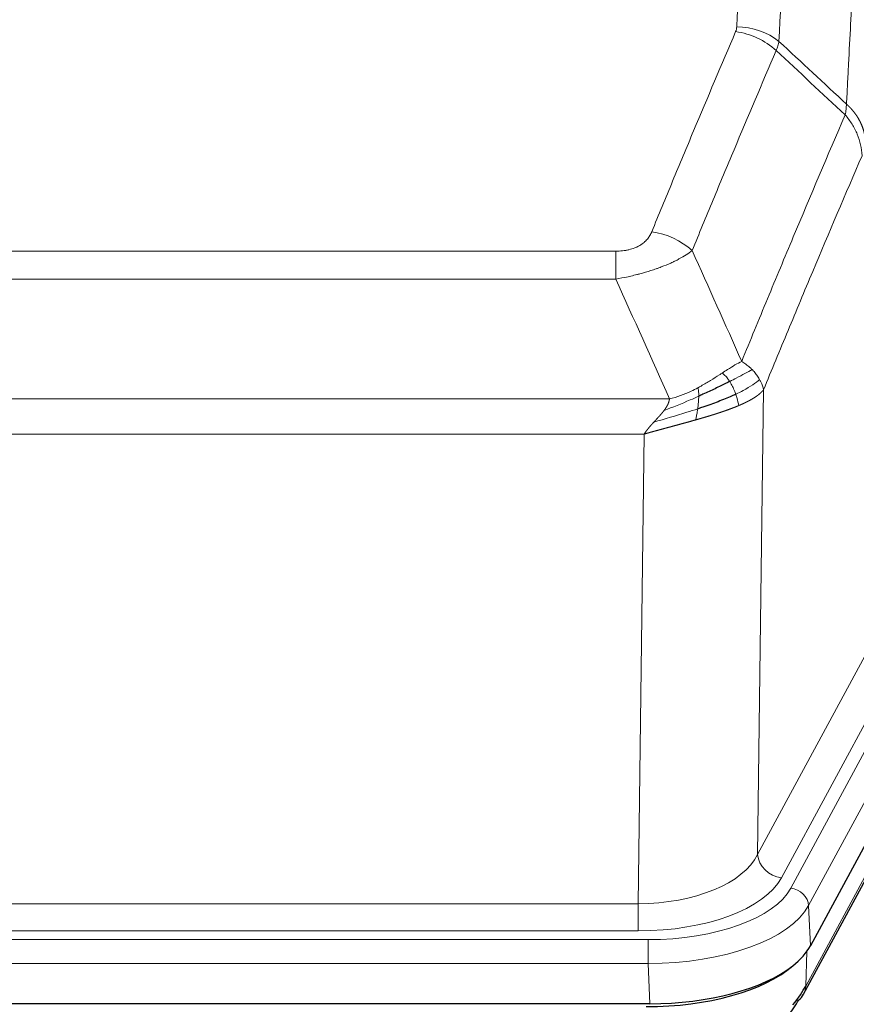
# Model space of a CAD drawing. Header units: inches. Extents: x 0 to 23760, y -13 to 16800.
# Tile 191 of 209: x 19231 to 19367, y 13675 to 13835. Entities that reach past the tile are written whole.
import ezdxf

# ---------------------------------------------------------------- set-up
doc = ezdxf.new("R2010")
doc.units = ezdxf.units.IN
doc.layers.add('254', color=7, linetype='Continuous', true_color=0xffffff)

msp = doc.modelspace()

# ---------------------------------------------------------------- linework, layer by layer
at = {"layer": '254', "color": 110, "linetype": 'Continuous', "lineweight": 13}
for p, q in [((19122.631, 13797.362), (19327.974, 13797.362)), ((19327.974, 13792.799), (19327.974, 13797.362)), ((19327.974, 13792.799), (19122.631, 13792.799)), ((19352.025, 13774.765), (19351.067, 13699.115)), ((19113.9, 13773.319), (19336.705, 13773.319)), ((19332.593, 13767.575), (19118.013, 13767.575)), ((19331.624, 13691.08), (19332.593, 13767.575)), ((19351.067, 13699.115), (19372.419, 13738.658)), ((19354.943, 13695.306), (19376.295, 13734.849)), ((19356.468, 13693.631), (19378.642, 13734.697)), ((19381.549, 13731.84), (19359.375, 13690.775)), ((19358.906, 13677.688), (19380.653, 13717.963)), ((19118.981, 13691.08), (19331.624, 13691.08)), ((19331.624, 13686.666), (19331.624, 13691.08)), ((19359.375, 13690.775), (19359.668, 13684.253)), ((19331.624, 13686.666), (19118.981, 13686.666)), ((19117.393, 13685.242), (19333.213, 13685.242)), ((19333.213, 13681.337), (19333.213, 13685.242)), ((19359.082, 13683.324), (19358.906, 13677.688)), ((19333.213, 13681.337), (19117.393, 13681.337)), ((19333.506, 13674.815), (19333.213, 13681.337))]:
    msp.add_line(p, q, dxfattribs=at)
at = {"layer": '254', "color": 2, "linetype": 'Continuous', "lineweight": 25}
for p, q in [((19381.922, 13725.468), (19359.668, 13684.253)), ((19358.546, 13676.358), (19380.294, 13716.633)), ((19333.506, 13674.815), (19117.099, 13674.815))]:
    msp.add_line(p, q, dxfattribs=at)
at = {"layer": '254', "color": 110, "linetype": 'Continuous', "lineweight": 13}
for centre, major_axis, ratio, start_param, end_param in [((19347.482, 13824.823), (-9.188, 3.948), 0.8056434, 4.2999866, 5.045624), ((19347.67, 13825.614), (-9.987, 0.512), 0.8285973, 3.9974013, 4.7548106), ((19333.821, 13792.361), (9.245, -3.812), 0.7933159, 1.14397, 1.886928), ((19331.704, 13701.687), (20.002, 0.126), 0.5302672, 4.7050812, 6.0263936), ((19354.943, 13698.854), (-3.52, 1.9), 0.8606628, 0.4873936, 2.00583), ((19331.704, 13698.139), (24.002, 0.049), 0.477994, 4.708097, 6.0294094), ((19333.161, 13696.339), (-24.02, 0.03), 0.4619935, 1.5735185, 2.8978281), ((19356.468, 13690.97), (2.64, -1.425), 0.8606628, 0.4873936, 2.00583), ((19333.161, 13693.678), (27.018, 0.111), 0.4567867, 4.7124116, 6.0367213), ((19355.027, 13678.258), (3.52, -1.9), 0.8606628, 0.0000038, 0.4001271)]:
    msp.add_ellipse(centre, major_axis=major_axis, ratio=ratio, start_param=start_param, end_param=end_param, dxfattribs=at)
at = {"layer": '254', "color": 2, "linetype": 'Continuous', "lineweight": 25}
for centre, major_axis, ratio, start_param, end_param in [((19333.448, 13687.299), (-27.023, 0.034), 0.4619935, 2.6128783, 2.8978281), ((19332.889, 13686.809), (-27.01, 0.015), 0.4618579, 1.5720062, 2.656), ((19333.448, 13687.299), (-27.023, 0.034), 0.4619935, 1.5735185, 2.6128783), ((19332.074, 13660.809), (27.355, 20.182), 0.1876908, 5.6857719, 5.9066027), ((19355.027, 13678.258), (3.52, -1.9), 0.8606628, 5.9153676, 6.2831892), ((19334.77, 13657.946), (23.434, 19.972), 0.1471226, 5.6997031, 5.9205339)]:
    msp.add_ellipse(centre, major_axis=major_axis, ratio=ratio, start_param=start_param, end_param=end_param, dxfattribs=at)
at = {"layer": '254', "color": 110, "linetype": 'Continuous', "lineweight": 13}
for points, knots in [([(19347.67, 13833.904), (19348.107, 13842.482), (19348.998, 13859.401), (19349.918, 13875.843), (19350.62, 13887.996), (19350.856, 13892.017), (19351.332, 13900), (19351.572, 13903.961), (19352.297, 13915.757), (19352.789, 13923.498), (19353.412, 13933.023), (19353.537, 13934.92), (19353.789, 13938.698), (19354.167, 13944.343), (19354.549, 13949.917), (19355.32, 13960.971), (19356.362, 13975.46), (19357.97, 13996.445), (19359.071, 14009.935), (19359.628, 14016.555)], [0, 0, 0, 0, 0.125, 0.25, 0.25, 0.3125, 0.3125, 0.375, 0.375, 0.5, 0.5, 0.53125, 0.53125, 0.5625, 0.625, 0.625, 0.75, 0.875, 1, 1, 1, 1]), ([(19366.511, 14013.966), (19365.953, 14007.353), (19364.851, 13993.879), (19363.241, 13972.918), (19362.198, 13958.446), (19361.426, 13947.404), (19361.043, 13941.837), (19360.664, 13936.199), (19360.413, 13932.425), (19360.287, 13930.53), (19359.663, 13921.016), (19359.171, 13913.284), (19358.445, 13901.503), (19358.205, 13897.546), (19357.728, 13889.572), (19357.492, 13885.556), (19356.789, 13873.417), (19355.867, 13856.995), (19354.976, 13840.096), (19354.537, 13831.527)], [0, 0, 0, 0, 0.125, 0.25, 0.375, 0.375, 0.4375, 0.46875, 0.46875, 0.5, 0.5, 0.625, 0.625, 0.6875, 0.6875, 0.75, 0.75, 0.875, 1, 1, 1, 1]), ([(19365.534, 13821.305), (19365.59, 13822.395), (19365.646, 13823.484), (19365.758, 13825.656), (19365.926, 13828.91), (19366.322, 13836.46), (19366.665, 13842.861), (19367.359, 13855.571), (19368.299, 13872.268), (19369.757, 13896.57), (19370.762, 13912.274), (19371.336, 13920.968), (19371.399, 13921.932), (19371.527, 13923.856), (19371.72, 13926.737), (19372.171, 13933.415), (19372.563, 13939.068), (19372.891, 13943.738), (19372.957, 13944.67), (19373.089, 13946.531), (19373.287, 13949.315), (19373.753, 13955.768), (19374.155, 13961.227), (19374.967, 13972.046), (19376.064, 13986.211), (19377.192, 13999.854), (19377.763, 14006.545)], [0, 0, 0, 0, 0.015625, 0.015625, 0.03125, 0.0625, 0.125, 0.125, 0.25, 0.375, 0.5, 0.5, 0.515625, 0.515625, 0.53125, 0.5625, 0.625, 0.625, 0.640625, 0.640625, 0.65625, 0.6875, 0.75, 0.75, 0.875, 1, 1, 1, 1]), ([(19333.821, 13800.517), (19334.955, 13803.278), (19336.09, 13806.028), (19338.363, 13811.506), (19339.5, 13814.233), (19342.915, 13822.381), (19345.197, 13827.768), (19347.482, 13833.109)], [0, 0, 0, 0, 0.25, 0.25, 0.5, 0.5, 1, 1, 1, 1]), ([(19347.67, 13833.904), (19347.663, 13833.769), (19347.644, 13833.636), (19347.582, 13833.371), (19347.538, 13833.239), (19347.482, 13833.109)], [0, 0, 0, 0, 0.5, 0.5, 1, 1, 1, 1]), ([(19354.079, 13830.022), (19351.79, 13824.686), (19349.506, 13819.304), (19346.087, 13811.163), (19344.948, 13808.438), (19342.673, 13802.965), (19341.536, 13800.218), (19340.401, 13797.459)], [0, 0, 0, 0, 0.5, 0.5, 0.75, 0.75, 1, 1, 1, 1]), ([(19365.534, 13821.305), (19365.513, 13821.042), (19365.498, 13820.754), (19365.44, 13820.164), (19365.397, 13819.862), (19365.322, 13819.568)], [0, 0, 0, 0, 0.5, 0.5, 1, 1, 1, 1]), ([(19365.534, 13821.305), (19365.547, 13821.294), (19365.572, 13821.271), (19365.61, 13821.236), (19365.648, 13821.202), (19365.686, 13821.166), (19365.725, 13821.13), (19365.763, 13821.094), (19365.802, 13821.057), (19365.84, 13821.02), (19365.879, 13820.982), (19365.918, 13820.944), (19365.957, 13820.905), (19365.996, 13820.866), (19366.035, 13820.827), (19366.074, 13820.786), (19366.113, 13820.746), (19366.152, 13820.705), (19366.191, 13820.663), (19366.23, 13820.621), (19366.269, 13820.579), (19366.309, 13820.536), (19366.348, 13820.492), (19366.387, 13820.448), (19366.426, 13820.403), (19366.466, 13820.358), (19366.505, 13820.313), (19366.544, 13820.266), (19366.583, 13820.22), (19366.622, 13820.173), (19366.661, 13820.125), (19366.7, 13820.077), (19366.738, 13820.028), (19366.777, 13819.979), (19366.816, 13819.929), (19366.854, 13819.879), (19366.893, 13819.828), (19366.931, 13819.776), (19366.969, 13819.724), (19367.007, 13819.672), (19367.045, 13819.619), (19367.082, 13819.565), (19367.12, 13819.511), (19367.157, 13819.456), (19367.194, 13819.401), (19367.231, 13819.345), (19367.268, 13819.289), (19367.304, 13819.232), (19367.341, 13819.175), (19367.377, 13819.117), (19367.412, 13819.058), (19367.448, 13818.999), (19367.483, 13818.939), (19367.518, 13818.879), (19367.552, 13818.818), (19367.587, 13818.757), (19367.621, 13818.695), (19367.654, 13818.632), (19367.687, 13818.569), (19367.723, 13818.501), (19367.76, 13818.428), (19367.798, 13818.35), (19367.835, 13818.272), (19367.872, 13818.194), (19367.908, 13818.115), (19367.943, 13818.036), (19367.977, 13817.957), (19368.011, 13817.878), (19368.043, 13817.798), (19368.075, 13817.718), (19368.106, 13817.638), (19368.136, 13817.558), (19368.165, 13817.477), (19368.193, 13817.396), (19368.221, 13817.315), (19368.248, 13817.234), (19368.273, 13817.153), (19368.298, 13817.071), (19368.322, 13816.989), (19368.345, 13816.908), (19368.368, 13816.825), (19368.389, 13816.743), (19368.41, 13816.661), (19368.429, 13816.578), (19368.448, 13816.496), (19368.466, 13816.413), (19368.483, 13816.33), (19368.499, 13816.247), (19368.514, 13816.164), (19368.529, 13816.08), (19368.542, 13815.997), (19368.555, 13815.913), (19368.567, 13815.83), (19368.577, 13815.746), (19368.587, 13815.663), (19368.596, 13815.579), (19368.605, 13815.495), (19368.612, 13815.411), (19368.618, 13815.327), (19368.622, 13815.271), (19368.623, 13815.243)], [0, 0, 0, 0, 0.0069372, 0.0139334, 0.0209887, 0.028103, 0.0352764, 0.0425088, 0.0498003, 0.0571509, 0.0645605, 0.0720292, 0.0795569, 0.0871437, 0.0947896, 0.1024945, 0.1102584, 0.1180815, 0.1259636, 0.1339048, 0.141905, 0.1499643, 0.1580827, 0.1662601, 0.1744966, 0.1827922, 0.1911468, 0.1995605, 0.2080333, 0.2165651, 0.225156, 0.233806, 0.2425151, 0.2512832, 0.2601104, 0.2689967, 0.277942, 0.2869465, 0.29601, 0.3051325, 0.3143142, 0.3235549, 0.3328547, 0.3422136, 0.3516315, 0.3611085, 0.3706446, 0.3802398, 0.3898941, 0.3996074, 0.4093798, 0.4192113, 0.4291019, 0.4390515, 0.4490602, 0.459128, 0.4692549, 0.4794409, 0.4896859, 0.4999901, 0.5124905, 0.524991, 0.5374914, 0.5499918, 0.5624922, 0.5749926, 0.587493, 0.5999934, 0.6124937, 0.6249941, 0.6374944, 0.6499948, 0.6624951, 0.6749954, 0.6874957, 0.699996, 0.7124963, 0.7249966, 0.7374968, 0.7499971, 0.7624973, 0.7749976, 0.7874978, 0.799998, 0.8124982, 0.8249984, 0.8374986, 0.8499988, 0.8624989, 0.8749991, 0.8874992, 0.8999993, 0.9124995, 0.9249996, 0.9374997, 0.9499998, 0.9624998, 0.9749999, 0.9875, 1, 1, 1, 1]), ([(19348.468, 13779.411), (19349.866, 13782.826), (19351.265, 13786.224), (19354.068, 13792.985), (19355.471, 13796.349), (19359.684, 13806.389), (19362.5, 13813.013), (19365.322, 13819.568)], [0, 0, 0, 0, 0.25, 0.25, 0.5, 0.5, 1, 1, 1, 1]), ([(19365.322, 13819.568), (19365.731, 13819.085), (19366.104, 13818.574), (19366.762, 13817.511), (19367.047, 13816.958), (19367.519, 13815.826), (19367.705, 13815.247), (19367.968, 13814.081), (19368.046, 13813.493), (19368.067, 13812.91)], [0, 0, 0, 0, 0.25, 0.25, 0.5, 0.5, 0.75, 0.75, 1, 1, 1, 1]), ([(19368.067, 13812.91), (19365.381, 13806.677), (19362.702, 13800.382), (19358.691, 13790.846), (19357.355, 13787.651), (19354.688, 13781.231), (19353.355, 13778.006), (19352.025, 13774.765)], [0, 0, 0, 0, 0.5, 0.5, 0.75, 0.75, 1, 1, 1, 1]), ([(19333.821, 13800.517), (19333.8, 13800.465), (19333.778, 13800.414), (19333.732, 13800.312), (19333.708, 13800.262), (19333.632, 13800.11), (19333.578, 13800.011), (19333.46, 13799.813), (19333.396, 13799.715), (19333.26, 13799.522), (19333.187, 13799.427), (19333.029, 13799.239), (19332.945, 13799.147), (19332.81, 13799.01), (19332.763, 13798.965), (19332.667, 13798.875), (19332.617, 13798.831), (19332.463, 13798.7), (19332.355, 13798.616), (19332.127, 13798.452), (19332.008, 13798.374), (19331.818, 13798.261), (19331.721, 13798.206), (19331.62, 13798.152), (19331.552, 13798.117), (19331.517, 13798.1), (19331.343, 13798.014), (19331.198, 13797.95), (19330.751, 13797.773), (19330.435, 13797.674), (19330.014, 13797.575), (19329.929, 13797.556), (19329.756, 13797.521), (19329.669, 13797.505), (19329.408, 13797.461), (19329.232, 13797.437), (19328.877, 13797.399), (19328.698, 13797.385), (19328.338, 13797.367), (19328.157, 13797.362), (19327.974, 13797.362)], [0, 0, 0, 0, 0.03125, 0.03125, 0.0625, 0.0625, 0.125, 0.125, 0.1875, 0.1875, 0.25, 0.25, 0.3125, 0.3125, 0.34375, 0.34375, 0.375, 0.375, 0.4375, 0.4375, 0.5, 0.5, 0.53125, 0.546875, 0.546875, 0.5625, 0.5625, 0.625, 0.625, 0.75, 0.75, 0.78125, 0.78125, 0.8125, 0.8125, 0.875, 0.875, 0.9375, 0.9375, 1, 1, 1, 1]), ([(19340.401, 13797.459), (19340.103, 13797.226), (19339.777, 13796.995), (19339.064, 13796.538), (19338.678, 13796.311), (19338.049, 13795.975), (19337.777, 13795.835), (19337.492, 13795.697), (19337.377, 13795.641), (19337.319, 13795.614), (19337.143, 13795.531), (19337.025, 13795.477), (19336.422, 13795.205), (19335.913, 13794.995), (19335.241, 13794.739), (19335.105, 13794.688), (19334.898, 13794.613), (19334.828, 13794.588), (19334.689, 13794.538), (19334.618, 13794.513), (19334.266, 13794.39), (19333.979, 13794.294), (19333.103, 13794.013), (19332.498, 13793.836), (19331.795, 13793.647), (19331.716, 13793.626), (19331.559, 13793.584), (19331.479, 13793.564), (19331.241, 13793.503), (19331.082, 13793.463), (19330.602, 13793.345), (19330.28, 13793.27), (19329.305, 13793.053), (19328.644, 13792.92), (19327.974, 13792.799)], [0, 0, 0, 0, 0.125, 0.125, 0.25, 0.25, 0.3125, 0.328125, 0.328125, 0.34375, 0.34375, 0.375, 0.375, 0.5, 0.5, 0.53125, 0.53125, 0.546875, 0.546875, 0.5625, 0.5625, 0.625, 0.625, 0.75, 0.75, 0.765625, 0.765625, 0.78125, 0.78125, 0.8125, 0.8125, 0.875, 0.875, 1, 1, 1, 1]), ([(19348.468, 13779.411), (19347.775, 13779.084), (19347.009, 13778.618), (19345.882, 13777.898), (19345.592, 13777.709), (19345.293, 13777.516)], [0, 0, 0, 0, 0.75, 0.75, 1, 1, 1, 1]), ([(19350.175, 13778.066), (19350.052, 13778.19), (19349.924, 13778.311), (19349.592, 13778.607), (19349.381, 13778.778), (19348.94, 13779.106), (19348.709, 13779.262), (19348.468, 13779.411)], [0, 0, 0, 0, 0.25, 0.25, 0.625, 0.625, 1, 1, 1, 1]), ([(19345.293, 13777.516), (19345.143, 13777.419), (19344.992, 13777.321), (19344.377, 13776.923), (19343.898, 13776.616), (19342.904, 13776.002), (19342.389, 13775.696), (19341.682, 13775.301), (19341.504, 13775.204), (19341.323, 13775.108)], [0, 0, 0, 0, 0.125, 0.125, 0.5, 0.5, 0.875, 0.875, 1, 1, 1, 1]), ([(19346.517, 13776.135), (19346.418, 13776.291), (19346.317, 13776.438), (19346.06, 13776.782), (19345.903, 13776.966), (19345.592, 13777.282), (19345.439, 13777.414), (19345.293, 13777.516)], [0, 0, 0, 0, 0.25, 0.25, 0.625, 0.625, 1, 1, 1, 1]), ([(19350.175, 13778.066), (19349.477, 13777.684), (19348.606, 13777.211), (19347.245, 13776.506), (19346.888, 13776.323), (19346.517, 13776.135)], [0, 0, 0, 0, 0.75, 0.75, 1, 1, 1, 1]), ([(19351.386, 13776.478), (19351.347, 13776.548), (19351.306, 13776.617), (19351.139, 13776.893), (19351, 13777.096), (19350.696, 13777.495), (19350.532, 13777.689), (19350.297, 13777.942), (19350.237, 13778.004), (19350.175, 13778.066)], [0, 0, 0, 0, 0.125, 0.125, 0.5, 0.5, 0.875, 0.875, 1, 1, 1, 1]), ([(19341.323, 13775.108), (19340.963, 13774.916), (19340.596, 13774.731), (19339.102, 13774.027), (19337.926, 13773.585), (19336.705, 13773.319)], [0, 0, 0, 0, 0.25, 0.25, 1, 1, 1, 1]), ([(19341.474, 13773.738), (19341.475, 13773.894), (19341.474, 13774.041), (19341.46, 13774.385), (19341.444, 13774.568), (19341.396, 13774.881), (19341.364, 13775.01), (19341.323, 13775.108)], [0, 0, 0, 0, 0.25, 0.25, 0.625, 0.625, 1, 1, 1, 1]), ([(19347.503, 13774.062), (19347.472, 13774.151), (19347.44, 13774.24), (19347.305, 13774.597), (19347.192, 13774.868), (19346.943, 13775.396), (19346.807, 13775.654), (19346.615, 13775.978), (19346.566, 13776.058), (19346.517, 13776.135)], [0, 0, 0, 0, 0.125, 0.125, 0.5, 0.5, 0.875, 0.875, 1, 1, 1, 1]), ([(19351.386, 13776.478), (19350.773, 13775.894), (19349.877, 13775.286), (19348.348, 13774.47), (19347.938, 13774.266), (19347.503, 13774.062)], [0, 0, 0, 0, 0.75, 0.75, 1, 1, 1, 1]), ([(19352.025, 13774.765), (19351.94, 13775.198), (19351.798, 13775.632), (19351.535, 13776.198), (19351.463, 13776.339), (19351.386, 13776.478)], [0, 0, 0, 0, 0.75, 0.75, 1, 1, 1, 1]), ([(19341.474, 13773.738), (19341.016, 13773.534), (19340.552, 13773.331), (19338.682, 13772.526), (19337.245, 13771.943), (19335.835, 13771.421)], [0, 0, 0, 0, 0.25, 0.25, 1, 1, 1, 1]), ([(19341.305, 13771.678), (19341.317, 13771.765), (19341.329, 13771.853), (19341.373, 13772.206), (19341.402, 13772.474), (19341.446, 13773), (19341.461, 13773.257), (19341.471, 13773.581), (19341.473, 13773.661), (19341.474, 13773.738)], [0, 0, 0, 0, 0.125, 0.125, 0.5, 0.5, 0.875, 0.875, 1, 1, 1, 1]), ([(19347.993, 13772.217), (19347.922, 13772.578), (19347.822, 13773.036), (19347.621, 13773.712), (19347.565, 13773.886), (19347.503, 13774.062)], [0, 0, 0, 0, 0.75, 0.75, 1, 1, 1, 1]), ([(19352.025, 13774.765), (19352.019, 13774.758), (19352.007, 13774.744), (19351.989, 13774.722), (19351.971, 13774.701), (19351.952, 13774.679), (19351.934, 13774.658), (19351.915, 13774.637), (19351.896, 13774.616), (19351.877, 13774.595), (19351.857, 13774.574), (19351.838, 13774.553), (19351.818, 13774.533), (19351.799, 13774.512), (19351.779, 13774.491), (19351.759, 13774.471), (19351.738, 13774.451), (19351.718, 13774.43), (19351.697, 13774.41), (19351.677, 13774.39), (19351.656, 13774.37), (19351.635, 13774.35), (19351.614, 13774.33), (19351.593, 13774.31), (19351.571, 13774.291), (19351.55, 13774.271), (19351.528, 13774.252), (19351.507, 13774.232), (19351.485, 13774.213), (19351.463, 13774.194), (19351.441, 13774.174), (19351.418, 13774.155), (19351.396, 13774.136), (19351.374, 13774.117), (19351.351, 13774.099), (19351.328, 13774.08), (19351.306, 13774.061), (19351.283, 13774.043), (19351.26, 13774.024), (19351.237, 13774.006), (19351.214, 13773.988), (19351.191, 13773.969), (19351.167, 13773.951), (19351.144, 13773.933), (19351.12, 13773.915), (19351.097, 13773.897), (19351.073, 13773.879), (19351.05, 13773.862), (19351.026, 13773.844), (19351.002, 13773.827), (19350.978, 13773.809), (19350.954, 13773.792), (19350.93, 13773.774), (19350.906, 13773.757), (19350.882, 13773.74), (19350.857, 13773.723), (19350.833, 13773.706), (19350.809, 13773.689), (19350.784, 13773.672), (19350.76, 13773.656), (19350.735, 13773.639), (19350.711, 13773.622), (19350.686, 13773.606), (19350.662, 13773.59), (19350.637, 13773.573), (19350.612, 13773.557), (19350.587, 13773.541), (19350.563, 13773.525), (19350.538, 13773.509), (19350.513, 13773.493), (19350.488, 13773.477), (19350.463, 13773.462), (19350.438, 13773.446), (19350.413, 13773.43), (19350.388, 13773.415), (19350.363, 13773.399), (19350.338, 13773.384), (19350.313, 13773.369), (19350.288, 13773.354), (19350.263, 13773.339), (19350.238, 13773.324), (19350.213, 13773.309), (19350.188, 13773.294), (19350.163, 13773.279), (19350.138, 13773.264), (19350.113, 13773.25), (19350.088, 13773.235), (19350.063, 13773.221), (19350.037, 13773.207), (19350.012, 13773.192), (19349.987, 13773.178), (19349.962, 13773.164), (19349.937, 13773.15), (19349.912, 13773.136), (19349.887, 13773.122), (19349.862, 13773.108), (19349.837, 13773.094), (19349.812, 13773.081), (19349.787, 13773.067), (19349.763, 13773.054), (19349.738, 13773.04), (19349.713, 13773.027), (19349.688, 13773.014), (19349.663, 13773), (19349.638, 13772.987), (19349.614, 13772.974), (19349.589, 13772.961), (19349.564, 13772.948), (19349.54, 13772.936), (19349.515, 13772.923), (19349.491, 13772.91), (19349.466, 13772.898), (19349.442, 13772.885), (19349.417, 13772.873), (19349.393, 13772.86), (19349.369, 13772.848), (19349.344, 13772.836), (19349.32, 13772.824), (19349.296, 13772.812), (19349.272, 13772.8), (19349.248, 13772.788), (19349.224, 13772.776), (19349.2, 13772.764), (19349.176, 13772.752), (19349.152, 13772.741), (19349.129, 13772.729), (19349.105, 13772.718), (19349.081, 13772.706), (19349.058, 13772.695), (19349.034, 13772.684), (19349.011, 13772.672), (19348.988, 13772.661), (19348.964, 13772.65), (19348.941, 13772.639), (19348.918, 13772.628), (19348.895, 13772.618), (19348.872, 13772.607), (19348.849, 13772.596), (19348.827, 13772.586), (19348.804, 13772.575), (19348.781, 13772.564), (19348.759, 13772.554), (19348.736, 13772.544), (19348.714, 13772.533), (19348.692, 13772.523), (19348.669, 13772.513), (19348.647, 13772.503), (19348.625, 13772.493), (19348.603, 13772.483), (19348.581, 13772.473), (19348.56, 13772.464), (19348.538, 13772.454), (19348.516, 13772.444), (19348.495, 13772.435), (19348.474, 13772.425), (19348.452, 13772.416), (19348.431, 13772.406), (19348.41, 13772.397), (19348.389, 13772.388), (19348.368, 13772.378), (19348.348, 13772.369), (19348.327, 13772.36), (19348.306, 13772.351), (19348.286, 13772.342), (19348.266, 13772.334), (19348.245, 13772.325), (19348.225, 13772.316), (19348.205, 13772.308), (19348.185, 13772.299), (19348.166, 13772.29), (19348.146, 13772.282), (19348.126, 13772.274), (19348.107, 13772.265), (19348.088, 13772.257), (19348.069, 13772.249), (19348.05, 13772.241), (19348.031, 13772.233), (19348.012, 13772.225), (19347.999, 13772.219), (19347.993, 13772.217)], [0, 0, 0, 0, 0.0080212, 0.0160154, 0.0239827, 0.0319231, 0.0398365, 0.0477229, 0.0555824, 0.0634149, 0.0712205, 0.0789992, 0.0867509, 0.0944756, 0.1021734, 0.1098443, 0.1174881, 0.1251051, 0.1326951, 0.1402581, 0.1477942, 0.1553034, 0.1627856, 0.1702408, 0.1776691, 0.1850704, 0.1924448, 0.1997923, 0.2071128, 0.2144063, 0.2216729, 0.2289126, 0.2361253, 0.243311, 0.2504698, 0.2576016, 0.2647065, 0.2717845, 0.2788355, 0.2858595, 0.2928566, 0.2998268, 0.30677, 0.3136862, 0.3205755, 0.3274379, 0.3342733, 0.3410817, 0.3478632, 0.3546178, 0.3613454, 0.3680461, 0.3747198, 0.3813665, 0.3879863, 0.3945792, 0.4011451, 0.4076841, 0.4141961, 0.4206811, 0.4271393, 0.4335704, 0.4399746, 0.4463519, 0.4527022, 0.4590256, 0.465322, 0.4715915, 0.477834, 0.4840496, 0.4902382, 0.4963999, 0.5025346, 0.5086424, 0.5147232, 0.5207771, 0.526804, 0.532804, 0.5387771, 0.5447232, 0.5506423, 0.5565345, 0.5623997, 0.568238, 0.5740494, 0.5798338, 0.5855912, 0.5913217, 0.5970253, 0.6027019, 0.6083515, 0.6139742, 0.61957, 0.6251388, 0.6306807, 0.6361956, 0.6416836, 0.6471446, 0.6525787, 0.6579858, 0.663366, 0.6687192, 0.6740455, 0.6793448, 0.6846172, 0.6898627, 0.6950812, 0.7002727, 0.7054373, 0.710575, 0.7156857, 0.7207694, 0.7258262, 0.7308561, 0.735859, 0.740835, 0.745784, 0.7507061, 0.7556012, 0.7604694, 0.7653107, 0.7701249, 0.7749123, 0.7796727, 0.7844061, 0.7891127, 0.7937922, 0.7984448, 0.8030705, 0.8076692, 0.812241, 0.8167858, 0.8213037, 0.8257947, 0.8302587, 0.8346957, 0.8391058, 0.843489, 0.8478452, 0.8521745, 0.8564768, 0.8607522, 0.8650006, 0.8692221, 0.8734166, 0.8775842, 0.8817249, 0.8858386, 0.8899254, 0.8939852, 0.8980181, 0.902024, 0.906003, 0.909955, 0.9138802, 0.9177783, 0.9216495, 0.9254938, 0.9293111, 0.9331015, 0.936865, 0.9406015, 0.944311, 0.9479937, 0.9516493, 0.9552781, 0.9588799, 0.9624547, 0.9660026, 0.9695236, 0.9730176, 0.9764847, 0.9799249, 0.9833381, 0.9867243, 0.9900837, 0.993416, 0.9967215, 1, 1, 1, 1]), ([(19335.835, 13771.421), (19335.843, 13771.431), (19335.859, 13771.453), (19335.882, 13771.485), (19335.906, 13771.516), (19335.929, 13771.548), (19335.951, 13771.58), (19335.973, 13771.611), (19335.995, 13771.643), (19336.017, 13771.674), (19336.038, 13771.705), (19336.059, 13771.737), (19336.08, 13771.768), (19336.1, 13771.799), (19336.12, 13771.829), (19336.14, 13771.86), (19336.159, 13771.891), (19336.178, 13771.921), (19336.197, 13771.952), (19336.215, 13771.982), (19336.233, 13772.012), (19336.251, 13772.043), (19336.268, 13772.073), (19336.285, 13772.103), (19336.302, 13772.132), (19336.318, 13772.162), (19336.334, 13772.192), (19336.35, 13772.221), (19336.365, 13772.251), (19336.38, 13772.28), (19336.395, 13772.309), (19336.409, 13772.338), (19336.423, 13772.368), (19336.437, 13772.396), (19336.45, 13772.425), (19336.464, 13772.454), (19336.476, 13772.483), (19336.489, 13772.511), (19336.501, 13772.54), (19336.512, 13772.568), (19336.524, 13772.596), (19336.535, 13772.624), (19336.545, 13772.652), (19336.556, 13772.68), (19336.566, 13772.708), (19336.576, 13772.736), (19336.585, 13772.763), (19336.594, 13772.791), (19336.603, 13772.818), (19336.611, 13772.845), (19336.619, 13772.873), (19336.627, 13772.9), (19336.634, 13772.927), (19336.641, 13772.954), (19336.648, 13772.98), (19336.655, 13773.007), (19336.661, 13773.034), (19336.666, 13773.06), (19336.672, 13773.087), (19336.677, 13773.113), (19336.682, 13773.139), (19336.686, 13773.165), (19336.69, 13773.191), (19336.694, 13773.217), (19336.697, 13773.243), (19336.7, 13773.268), (19336.703, 13773.294), (19336.705, 13773.311), (19336.705, 13773.319)], [0, 0, 0, 0, 0.0185022, 0.0368847, 0.0551481, 0.073293, 0.0913199, 0.1092294, 0.1270222, 0.1446988, 0.1622598, 0.1797059, 0.1970378, 0.2142561, 0.2313614, 0.2483544, 0.265236, 0.2820066, 0.2986672, 0.3152184, 0.331661, 0.3479958, 0.3642235, 0.380345, 0.3963611, 0.4122725, 0.4280803, 0.4437851, 0.459388, 0.4748898, 0.4902915, 0.5055939, 0.5207981, 0.535905, 0.5509156, 0.565831, 0.5806521, 0.5953801, 0.6100159, 0.6245607, 0.6390157, 0.6533819, 0.6676604, 0.6818526, 0.6959596, 0.7099825, 0.7239227, 0.7377815, 0.75156, 0.7652597, 0.7788818, 0.7924277, 0.8058989, 0.8192966, 0.8326224, 0.8458776, 0.8590638, 0.8721825, 0.8852351, 0.8982233, 0.9111485, 0.9240124, 0.9368166, 0.9495628, 0.9622525, 0.9748874, 0.9874694, 1, 1, 1, 1]), ([(19347.993, 13772.217), (19347.978, 13772.211), (19347.949, 13772.198), (19347.905, 13772.18), (19347.86, 13772.161), (19347.816, 13772.143), (19347.771, 13772.124), (19347.727, 13772.106), (19347.682, 13772.087), (19347.637, 13772.069), (19347.592, 13772.051), (19347.547, 13772.032), (19347.502, 13772.014), (19347.457, 13771.996), (19347.412, 13771.978), (19347.366, 13771.96), (19347.321, 13771.942), (19347.275, 13771.924), (19347.229, 13771.906), (19347.183, 13771.888), (19347.138, 13771.87), (19347.092, 13771.852), (19347.046, 13771.834), (19346.999, 13771.816), (19346.953, 13771.799), (19346.907, 13771.781), (19346.861, 13771.763), (19346.814, 13771.746), (19346.767, 13771.728), (19346.721, 13771.711), (19346.674, 13771.693), (19346.627, 13771.676), (19346.581, 13771.658), (19346.534, 13771.641), (19346.487, 13771.623), (19346.44, 13771.606), (19346.392, 13771.589), (19346.345, 13771.572), (19346.298, 13771.554), (19346.251, 13771.537), (19346.203, 13771.52), (19346.156, 13771.503), (19346.108, 13771.486), (19346.061, 13771.469), (19346.013, 13771.452), (19345.965, 13771.435), (19345.918, 13771.418), (19345.87, 13771.401), (19345.822, 13771.384), (19345.774, 13771.368), (19345.726, 13771.351), (19345.678, 13771.334), (19345.63, 13771.317), (19345.582, 13771.301), (19345.534, 13771.284), (19345.486, 13771.268), (19345.437, 13771.251), (19345.389, 13771.235), (19345.341, 13771.218), (19345.292, 13771.202), (19345.244, 13771.185), (19345.196, 13771.169), (19345.147, 13771.153), (19345.098, 13771.136), (19345.05, 13771.12), (19345.001, 13771.104), (19344.953, 13771.088), (19344.904, 13771.072), (19344.855, 13771.055), (19344.807, 13771.039), (19344.758, 13771.023), (19344.709, 13771.007), (19344.66, 13770.991), (19344.611, 13770.975), (19344.562, 13770.96), (19344.514, 13770.944), (19344.465, 13770.928), (19344.416, 13770.912), (19344.367, 13770.896), (19344.318, 13770.881), (19344.269, 13770.865), (19344.22, 13770.849), (19344.171, 13770.834), (19344.122, 13770.818), (19344.073, 13770.803), (19344.024, 13770.787), (19343.974, 13770.772), (19343.925, 13770.756), (19343.876, 13770.741), (19343.827, 13770.725), (19343.778, 13770.71), (19343.729, 13770.695), (19343.68, 13770.679), (19343.63, 13770.664), (19343.581, 13770.649), (19343.532, 13770.634), (19343.483, 13770.619), (19343.434, 13770.603), (19343.385, 13770.588), (19343.335, 13770.573), (19343.286, 13770.558), (19343.237, 13770.543), (19343.188, 13770.528), (19343.139, 13770.513), (19343.09, 13770.498), (19343.04, 13770.484), (19342.991, 13770.469), (19342.942, 13770.454), (19342.893, 13770.439), (19342.844, 13770.424), (19342.795, 13770.41), (19342.745, 13770.395), (19342.696, 13770.38), (19342.647, 13770.366), (19342.598, 13770.351), (19342.549, 13770.336), (19342.5, 13770.322), (19342.451, 13770.307), (19342.402, 13770.293), (19342.353, 13770.278), (19342.304, 13770.264), (19342.255, 13770.25), (19342.206, 13770.235), (19342.157, 13770.221), (19342.108, 13770.207), (19342.059, 13770.192), (19342.01, 13770.178), (19341.961, 13770.164), (19341.913, 13770.15), (19341.864, 13770.135), (19341.815, 13770.121), (19341.766, 13770.107), (19341.718, 13770.093), (19341.669, 13770.079), (19341.62, 13770.065), (19341.571, 13770.051), (19341.523, 13770.037), (19341.474, 13770.023), (19341.426, 13770.009), (19341.377, 13769.995), (19341.329, 13769.981), (19341.28, 13769.968), (19341.232, 13769.954), (19341.183, 13769.94), (19341.135, 13769.926), (19341.087, 13769.912), (19341.038, 13769.899), (19341.006, 13769.89), (19340.99, 13769.885)], [0, 0, 0, 0, 0.0076941, 0.0153765, 0.0230472, 0.0307061, 0.0383534, 0.045989, 0.0536129, 0.061225, 0.0688255, 0.0764143, 0.0839914, 0.0915567, 0.0991104, 0.1066524, 0.1141827, 0.1217013, 0.1292082, 0.1367034, 0.1441869, 0.1516588, 0.1591189, 0.1665674, 0.1740041, 0.1814292, 0.1888426, 0.1962444, 0.2036344, 0.2110128, 0.2183794, 0.2257344, 0.2330778, 0.2404094, 0.2477294, 0.2550377, 0.2623343, 0.2696193, 0.2768926, 0.2841542, 0.2914041, 0.2986424, 0.305869, 0.313084, 0.3202872, 0.3274789, 0.3346588, 0.3418271, 0.3489838, 0.3561287, 0.3632621, 0.3703837, 0.3774937, 0.3845921, 0.3916788, 0.3987539, 0.4058173, 0.412869, 0.4199092, 0.4269376, 0.4339544, 0.4409596, 0.4479532, 0.454935, 0.4619053, 0.4688639, 0.4758109, 0.4827462, 0.4896699, 0.496582, 0.5034825, 0.5103713, 0.5172485, 0.524114, 0.5309679, 0.5378102, 0.5446409, 0.55146, 0.5582674, 0.5650632, 0.5718474, 0.57862, 0.5853809, 0.5921303, 0.598868, 0.6055941, 0.6123087, 0.6190116, 0.6257029, 0.6323825, 0.6390506, 0.6457071, 0.652352, 0.6589853, 0.665607, 0.672217, 0.6788155, 0.6854024, 0.6919777, 0.6985414, 0.7050935, 0.7116341, 0.718163, 0.7246804, 0.7311862, 0.7376804, 0.744163, 0.750634, 0.7570935, 0.7635413, 0.7699776, 0.7764024, 0.7828155, 0.7892171, 0.7956072, 0.8019856, 0.8083525, 0.8147079, 0.8210516, 0.8273839, 0.8337045, 0.8400136, 0.8463112, 0.8525972, 0.8588716, 0.8651345, 0.8713859, 0.8776257, 0.8838539, 0.8900706, 0.8962758, 0.9024695, 0.9086516, 0.9148221, 0.9209812, 0.9271287, 0.9332646, 0.9393891, 0.945502, 0.9516034, 0.9576933, 0.9637717, 0.9698385, 0.9758938, 0.9819376, 0.9879699, 0.9939907, 1, 1, 1, 1]), ([(19341.305, 13771.678), (19340.727, 13771.487), (19340.139, 13771.299), (19337.765, 13770.558), (19335.936, 13770.027), (19334.163, 13769.523)], [0, 0, 0, 0, 0.25, 0.25, 1, 1, 1, 1]), ([(19334.163, 13769.523), (19334.178, 13769.539), (19334.206, 13769.569), (19334.247, 13769.614), (19334.288, 13769.658), (19334.327, 13769.701), (19334.366, 13769.742), (19334.403, 13769.783), (19334.44, 13769.822), (19334.475, 13769.86), (19334.509, 13769.897), (19334.542, 13769.933), (19334.574, 13769.968), (19334.605, 13770.001), (19334.635, 13770.034), (19334.664, 13770.065), (19334.692, 13770.095), (19334.719, 13770.124), (19334.745, 13770.152), (19334.769, 13770.179), (19334.793, 13770.204), (19334.816, 13770.229), (19334.837, 13770.252), (19334.858, 13770.274), (19334.877, 13770.295), (19334.896, 13770.315), (19334.913, 13770.334), (19334.929, 13770.352), (19334.945, 13770.368), (19334.959, 13770.383), (19334.972, 13770.398), (19334.984, 13770.411), (19334.995, 13770.423), (19335.005, 13770.434), (19335.014, 13770.443), (19335.022, 13770.452), (19335.028, 13770.459), (19335.034, 13770.465), (19335.039, 13770.471), (19335.051, 13770.484), (19335.072, 13770.507), (19335.101, 13770.54), (19335.13, 13770.572), (19335.158, 13770.604), (19335.186, 13770.635), (19335.214, 13770.667), (19335.241, 13770.698), (19335.268, 13770.728), (19335.294, 13770.759), (19335.321, 13770.789), (19335.347, 13770.82), (19335.372, 13770.849), (19335.398, 13770.879), (19335.423, 13770.908), (19335.447, 13770.938), (19335.472, 13770.966), (19335.496, 13770.995), (19335.519, 13771.024), (19335.543, 13771.052), (19335.566, 13771.08), (19335.588, 13771.107), (19335.611, 13771.135), (19335.633, 13771.162), (19335.654, 13771.189), (19335.676, 13771.216), (19335.697, 13771.242), (19335.717, 13771.268), (19335.738, 13771.294), (19335.758, 13771.32), (19335.778, 13771.346), (19335.797, 13771.371), (19335.816, 13771.396), (19335.828, 13771.412), (19335.835, 13771.421)], [0, 0, 0, 0, 0.0247661, 0.0489206, 0.0724636, 0.0953949, 0.1177147, 0.1394229, 0.1605195, 0.1810045, 0.2008779, 0.2201398, 0.23879, 0.2568287, 0.2742558, 0.2910713, 0.3072753, 0.3228676, 0.3378484, 0.3522176, 0.3659752, 0.3791212, 0.3916556, 0.4035785, 0.4148897, 0.4255894, 0.4356775, 0.445154, 0.454019, 0.4622723, 0.4699141, 0.4769443, 0.4833629, 0.48917, 0.4943654, 0.4989493, 0.5029216, 0.5062824, 0.5090316, 0.5111692, 0.5284651, 0.5456049, 0.5625886, 0.5794163, 0.5960881, 0.612604, 0.6289642, 0.6451687, 0.6612176, 0.6771111, 0.6928491, 0.7084319, 0.7238594, 0.7391318, 0.7542492, 0.7692118, 0.7840195, 0.7986726, 0.8131712, 0.8275153, 0.8417051, 0.8557408, 0.8696224, 0.8833501, 0.8969241, 0.9103445, 0.9236114, 0.936725, 0.9496856, 0.9624932, 0.975148, 0.9876502, 1, 1, 1, 1]), ([(19340.99, 13769.885), (19341.024, 13770.056), (19341.063, 13770.253), (19341.145, 13770.685), (19341.187, 13770.92), (19341.255, 13771.333), (19341.281, 13771.504), (19341.305, 13771.678)], [0, 0, 0, 0, 0.375, 0.375, 0.75, 0.75, 1, 1, 1, 1]), ([(19340.99, 13769.885), (19340.969, 13769.879), (19340.925, 13769.867), (19340.86, 13769.848), (19340.795, 13769.83), (19340.73, 13769.811), (19340.665, 13769.793), (19340.6, 13769.775), (19340.535, 13769.757), (19340.47, 13769.738), (19340.405, 13769.72), (19340.34, 13769.702), (19340.274, 13769.684), (19340.209, 13769.665), (19340.144, 13769.647), (19340.079, 13769.629), (19340.014, 13769.611), (19339.948, 13769.593), (19339.883, 13769.575), (19339.818, 13769.557), (19339.753, 13769.538), (19339.687, 13769.52), (19339.622, 13769.502), (19339.557, 13769.484), (19339.492, 13769.466), (19339.426, 13769.448), (19339.361, 13769.43), (19339.296, 13769.412), (19339.231, 13769.395), (19339.166, 13769.377), (19339.1, 13769.359), (19339.035, 13769.341), (19338.97, 13769.323), (19338.905, 13769.305), (19338.84, 13769.287), (19338.774, 13769.269), (19338.709, 13769.252), (19338.644, 13769.234), (19338.579, 13769.216), (19338.514, 13769.198), (19338.449, 13769.181), (19338.384, 13769.163), (19338.319, 13769.145), (19338.254, 13769.128), (19338.189, 13769.11), (19338.124, 13769.092), (19338.059, 13769.075), (19337.994, 13769.057), (19337.929, 13769.039), (19337.864, 13769.022), (19337.799, 13769.004), (19337.734, 13768.986), (19337.669, 13768.969), (19337.604, 13768.951), (19337.54, 13768.934), (19337.475, 13768.916), (19337.41, 13768.899), (19337.346, 13768.881), (19337.281, 13768.864), (19337.216, 13768.846), (19337.152, 13768.829), (19337.087, 13768.811), (19337.023, 13768.794), (19336.958, 13768.777), (19336.894, 13768.759), (19336.83, 13768.742), (19336.765, 13768.724), (19336.701, 13768.707), (19336.637, 13768.69), (19336.573, 13768.672), (19336.509, 13768.655), (19336.445, 13768.637), (19336.38, 13768.62), (19336.316, 13768.603), (19336.253, 13768.586), (19336.189, 13768.568), (19336.125, 13768.551), (19336.061, 13768.534), (19335.997, 13768.516), (19335.934, 13768.499), (19335.87, 13768.482), (19335.806, 13768.465), (19335.743, 13768.447), (19335.679, 13768.43), (19335.616, 13768.413), (19335.553, 13768.396), (19335.489, 13768.378), (19335.426, 13768.361), (19335.363, 13768.344), (19335.3, 13768.327), (19335.237, 13768.31), (19335.174, 13768.293), (19335.111, 13768.275), (19335.048, 13768.258), (19334.985, 13768.241), (19334.922, 13768.224), (19334.86, 13768.207), (19334.797, 13768.19), (19334.734, 13768.173), (19334.672, 13768.155), (19334.61, 13768.138), (19334.547, 13768.121), (19334.485, 13768.104), (19334.423, 13768.087), (19334.361, 13768.07), (19334.299, 13768.053), (19334.237, 13768.036), (19334.175, 13768.019), (19334.113, 13768.002), (19334.051, 13767.984), (19333.989, 13767.967), (19333.928, 13767.95), (19333.866, 13767.933), (19333.805, 13767.916), (19333.743, 13767.899), (19333.682, 13767.882), (19333.621, 13767.865), (19333.56, 13767.848), (19333.499, 13767.831), (19333.438, 13767.814), (19333.377, 13767.797), (19333.316, 13767.78), (19333.255, 13767.763), (19333.195, 13767.746), (19333.134, 13767.729), (19333.073, 13767.712), (19333.013, 13767.695), (19332.953, 13767.677), (19332.892, 13767.66), (19332.832, 13767.643), (19332.772, 13767.626), (19332.712, 13767.609), (19332.652, 13767.592), (19332.613, 13767.581), (19332.593, 13767.575)], [0, 0, 0, 0, 0.0081592, 0.0163092, 0.0244501, 0.0325819, 0.0407045, 0.0488181, 0.0569225, 0.0650178, 0.0731041, 0.0811812, 0.0892493, 0.0973083, 0.1053581, 0.113399, 0.1214307, 0.1294534, 0.137467, 0.1454716, 0.1534671, 0.1614536, 0.169431, 0.1773994, 0.1853588, 0.1933091, 0.2012504, 0.2091827, 0.217106, 0.2250203, 0.2329256, 0.2408219, 0.2487092, 0.2565875, 0.2644568, 0.2723172, 0.2801686, 0.288011, 0.2958444, 0.303669, 0.3114845, 0.3192911, 0.3270888, 0.3348775, 0.3426574, 0.3504282, 0.3581902, 0.3659433, 0.3736874, 0.3814227, 0.389149, 0.3968665, 0.4045751, 0.4122748, 0.4199656, 0.4276476, 0.4353206, 0.4429849, 0.4506403, 0.4582868, 0.4659245, 0.4735534, 0.4811734, 0.4887846, 0.496387, 0.5039805, 0.5115653, 0.5191413, 0.5267084, 0.5342668, 0.5418164, 0.5493572, 0.5568893, 0.5644125, 0.5719271, 0.5794328, 0.5869298, 0.5944181, 0.6018976, 0.6093684, 0.6168305, 0.6242839, 0.6317285, 0.6391644, 0.6465917, 0.6540102, 0.6614201, 0.6688212, 0.6762137, 0.6835975, 0.6909727, 0.6983392, 0.705697, 0.7130462, 0.7203868, 0.7277187, 0.735042, 0.7423567, 0.7496628, 0.7569603, 0.7642491, 0.7715294, 0.7788011, 0.7860642, 0.7933187, 0.8005646, 0.807802, 0.8150309, 0.8222512, 0.8294629, 0.8366661, 0.8438608, 0.851047, 0.8582246, 0.8653938, 0.8725544, 0.8797065, 0.8868502, 0.8939854, 0.9011121, 0.9082303, 0.9153401, 0.9224414, 0.9295343, 0.9366187, 0.9436947, 0.9507623, 0.9578214, 0.9648722, 0.9719145, 0.9789485, 0.985974, 0.9929912, 1, 1, 1, 1]), ([(19332.593, 13767.575), (19332.598, 13767.584), (19332.609, 13767.601), (19332.625, 13767.627), (19332.641, 13767.653), (19332.659, 13767.68), (19332.676, 13767.707), (19332.694, 13767.734), (19332.712, 13767.761), (19332.731, 13767.789), (19332.75, 13767.816), (19332.769, 13767.845), (19332.789, 13767.873), (19332.809, 13767.902), (19332.83, 13767.931), (19332.851, 13767.96), (19332.872, 13767.99), (19332.894, 13768.019), (19332.916, 13768.05), (19332.939, 13768.08), (19332.961, 13768.111), (19332.985, 13768.142), (19333.009, 13768.173), (19333.033, 13768.204), (19333.057, 13768.236), (19333.082, 13768.268), (19333.107, 13768.301), (19333.133, 13768.333), (19333.159, 13768.366), (19333.186, 13768.399), (19333.213, 13768.433), (19333.24, 13768.466), (19333.268, 13768.5), (19333.296, 13768.535), (19333.324, 13768.569), (19333.353, 13768.604), (19333.382, 13768.639), (19333.412, 13768.675), (19333.442, 13768.71), (19333.472, 13768.746), (19333.503, 13768.783), (19333.534, 13768.819), (19333.566, 13768.856), (19333.598, 13768.893), (19333.63, 13768.93), (19333.663, 13768.968), (19333.696, 13769.006), (19333.73, 13769.044), (19333.764, 13769.082), (19333.798, 13769.121), (19333.833, 13769.16), (19333.868, 13769.199), (19333.904, 13769.239), (19333.94, 13769.279), (19333.976, 13769.319), (19334.013, 13769.359), (19334.05, 13769.4), (19334.087, 13769.441), (19334.125, 13769.482), (19334.151, 13769.51), (19334.163, 13769.523)], [0, 0, 0, 0, 0.0121901, 0.0245516, 0.0370849, 0.0497905, 0.0626689, 0.0757204, 0.0889455, 0.1023447, 0.1159182, 0.1296666, 0.14359, 0.1576889, 0.1719636, 0.1864145, 0.2010418, 0.2158458, 0.2308268, 0.2459852, 0.261321, 0.2768347, 0.2925265, 0.3083966, 0.3244452, 0.3406727, 0.357079, 0.3736646, 0.3904296, 0.4073742, 0.4244986, 0.4418029, 0.4592875, 0.4769523, 0.4947976, 0.5128236, 0.5310305, 0.5494183, 0.5679872, 0.5867374, 0.605669, 0.6247822, 0.644077, 0.6635537, 0.6832123, 0.7030529, 0.7230758, 0.7432809, 0.7636685, 0.7842385, 0.8049912, 0.8259267, 0.8470449, 0.8683461, 0.8898303, 0.9114976, 0.9333482, 0.955382, 0.9775993, 1, 1, 1, 1])]:
    msp.add_open_spline(points, degree=3, knots=knots, dxfattribs=at)
for points in [[(19354.537, 13831.527), (19354.497, 13831.284), (19354.379, 13830.789), (19354.191, 13830.28), (19354.079, 13830.022)], [(19354.537, 13831.527), (19358.203, 13828.121), (19361.869, 13824.714), (19365.534, 13821.305)], [(19365.322, 13819.568), (19361.575, 13823.054), (19357.827, 13826.538), (19354.079, 13830.022)], [(19340.401, 13797.459), (19343.105, 13791.449), (19345.794, 13785.433), (19348.468, 13779.411)], [(19336.705, 13773.319), (19333.812, 13779.819), (19330.902, 13786.312), (19327.974, 13792.799)]]:
    msp.add_open_spline(points, degree=3, dxfattribs=at)
at = {"layer": '254', "color": 2, "linetype": 'Continuous', "lineweight": 25}
for points in [[(19346.517, 13776.135), (19346.331, 13776.042), (19346.142, 13775.947), (19345.37, 13775.562), (19344.76, 13775.265), (19343.491, 13774.66), (19342.831, 13774.352), (19341.93, 13773.943), (19341.702, 13773.841), (19341.474, 13773.738)], [(19347.503, 13774.062), (19347.285, 13773.961), (19347.062, 13773.859), (19346.144, 13773.452), (19345.402, 13773.149), (19343.837, 13772.551), (19343.014, 13772.256), (19341.88, 13771.87), (19341.594, 13771.773), (19341.305, 13771.678)]]:
    msp.add_open_spline(points, degree=3, knots=[0, 0, 0, 0, 0.125, 0.125, 0.5, 0.5, 0.875, 0.875, 1, 1, 1, 1], dxfattribs=at)

doc.saveas('drawing.dxf')
